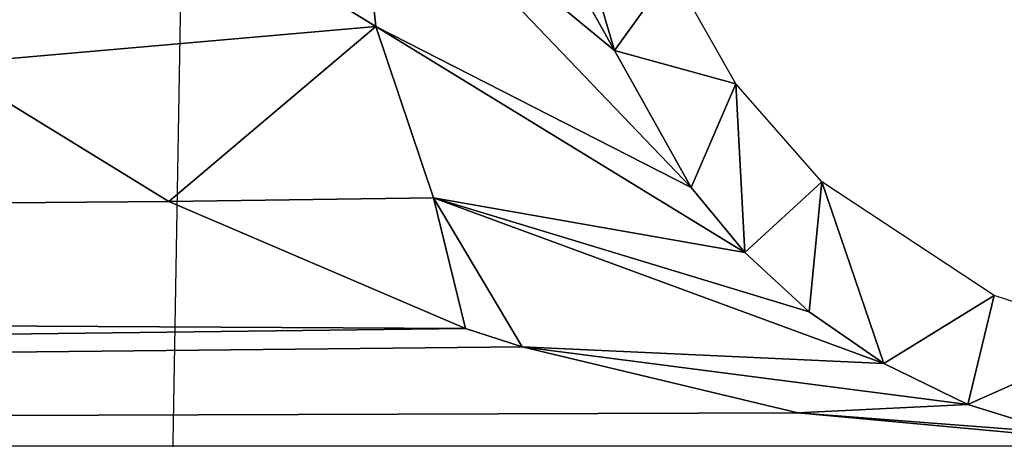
# Model space of a CAD drawing. Header units: millimetres. Extents: x -75 to 75, y -5 to 37.
# Tile 131 of 256: x 1.615 to 3.172, y 1.826 to 2.489. Entities that reach past the tile are written whole.
import ezdxf

# ---------------------------------------------------------------- set-up
doc = ezdxf.new("R2010")
doc.units = ezdxf.units.MM
doc.header["$LTSCALE"] = 81.481481
for name, color, linetype in [('380', 7, 'CONTINUOUS'), ('394', 7, 'CONTINUOUS'), ('398', 7, 'CONTINUOUS'), ('468', 7, 'CONTINUOUS'), ('470', 7, 'CONTINUOUS'), ('6', 7, 'CONTINUOUS'), ('673', 7, 'CONTINUOUS'), ('756', 7, 'CONTINUOUS'), ('8', 7, 'CONTINUOUS')]:
    doc.layers.add(name, color=color, linetype=linetype)

msp = doc.modelspace()

# ---------------------------------------------------------------- linework, layer by layer
at = {"layer": '380', "color": 251, "linetype": 'Continuous', "true_color": 0x464b4f}
for points in [[(0.8, 2.5216, 109.3612), (15.2555, 2.5128, 109.3712), (0.8, 1.1506, 111.343), (0.8, 2.5216, 109.3612)], [(15.2555, 2.5128, 109.3712), (15.2723, 1.1444, 111.3547), (0.8, 1.1506, 111.343), (15.2555, 2.5128, 109.3712)]]:
    msp.add_3dface(points, dxfattribs=at)
at = {"layer": '394', "color": 251, "linetype": 'Continuous', "true_color": 0x464b4f}
for points in [[(4.1211, 1.7944, 139.5719), (12.6474, 1.9643, 120.1034), (2.6109, 1.8027, 138.6149), (4.1211, 1.7944, 139.5719)], [(12.6474, 1.9643, 120.1034), (3.4118, 1.8158, 137.1131), (2.6109, 1.8027, 138.6149), (12.6474, 1.9643, 120.1034)]]:
    msp.add_3dface(points, dxfattribs=at)
at = {"layer": '398', "color": 251, "linetype": 'Continuous', "true_color": 0x464b4f}
for points in [[(1.851, 2.2018, 134.6996), (1.4973, 2.419, 134.1001), (-12.7805, 2.0837, 135.1066), (1.851, 2.2018, 134.6996)], [(2.3201, 2.0014, 135.4502), (1.851, 2.2018, 134.6996), (-12.7805, 2.0837, 135.1066), (2.3201, 2.0014, 135.4502)], [(-12.7959, 1.8158, 137.1131), (2.3201, 2.0014, 135.4502), (-12.7805, 2.0837, 135.1066), (-12.7959, 1.8158, 137.1131)], [(2.3201, 2.0014, 135.4502), (-12.7959, 1.8158, 137.1131), (2.4098, 1.9723, 135.5902), (2.3201, 2.0014, 135.4502)], [(2.4098, 1.9723, 135.5902), (-12.7959, 1.8158, 137.1131), (2.8457, 1.868, 136.2589), (2.4098, 1.9723, 135.5902)], [(-12.7959, 1.8158, 137.1131), (3.4118, 1.8158, 137.1131), (2.8457, 1.868, 136.2589), (-12.7959, 1.8158, 137.1131)]]:
    msp.add_3dface(points, dxfattribs=at)
at = {"layer": '468', "color": 251, "linetype": 'Continuous', "true_color": 0x464b4f}
for points in [[(2.4916, 2.6587, 130.6197), (2.5557, 2.4406, 131.4613), (2.6466, 2.5667, 119.7882), (2.4916, 2.6587, 130.6197)], [(2.6466, 2.5667, 119.7882), (2.5557, 2.4406, 131.4613), (2.7478, 2.3878, 119.7876), (2.6466, 2.5667, 119.7882)], [(2.5557, 2.4406, 131.4613), (2.677, 2.2239, 132.5185), (2.7478, 2.3878, 119.7876), (2.5557, 2.4406, 131.4613)], [(2.677, 2.2239, 132.5185), (2.7618, 2.1216, 133.1393), (2.7478, 2.3878, 119.7876), (2.677, 2.2239, 132.5185)], [(2.7478, 2.3878, 119.7876), (2.7618, 2.1216, 133.1393), (2.8836, 2.2333, 119.7874), (2.7478, 2.3878, 119.7876)], [(2.7618, 2.1216, 133.1393), (2.8636, 2.0277, 133.8247), (2.8836, 2.2333, 119.7874), (2.7618, 2.1216, 133.1393)], [(2.8636, 2.0277, 133.8247), (2.9817, 1.9461, 134.5724), (2.8836, 2.2333, 119.7874), (2.8636, 2.0277, 133.8247)], [(2.8836, 2.2333, 119.7874), (2.9817, 1.9461, 134.5724), (3.156, 2.0536, 119.7882), (2.8836, 2.2333, 119.7874)], [(2.9817, 1.9461, 134.5724), (3.1146, 1.881, 135.3769), (3.156, 2.0536, 119.7882), (2.9817, 1.9461, 134.5724)], [(3.156, 2.0536, 119.7882), (3.1146, 1.881, 135.3769), (3.3563, 1.9886, 119.7894), (3.156, 2.0536, 119.7882)], [(3.1146, 1.881, 135.3769), (3.2589, 1.8366, 136.226), (3.3563, 1.9886, 119.7894), (3.1146, 1.881, 135.3769)]]:
    msp.add_3dface(points, dxfattribs=at)
at = {"layer": '470', "color": 251, "linetype": 'Continuous', "true_color": 0x464b4f}
for points in [[(2.1465, 2.778, 132.3926), (2.5557, 2.4406, 131.4613), (2.1886, 3.0954, 131.3926), (2.1465, 2.778, 132.3926)], [(2.5557, 2.4406, 131.4613), (2.4916, 2.6587, 130.6197), (2.1886, 3.0954, 131.3926), (2.5557, 2.4406, 131.4613)], [(1.4973, 2.419, 134.1001), (2.1781, 2.4787, 133.4352), (1.4848, 2.9036, 132.969), (1.4973, 2.419, 134.1001)], [(2.1781, 2.4787, 133.4352), (2.1465, 2.778, 132.3926), (1.4848, 2.9036, 132.969), (2.1781, 2.4787, 133.4352)], [(2.1781, 2.4787, 133.4352), (2.677, 2.2239, 132.5185), (2.1465, 2.778, 132.3926), (2.1781, 2.4787, 133.4352)], [(2.677, 2.2239, 132.5185), (2.5557, 2.4406, 131.4613), (2.1465, 2.778, 132.3926), (2.677, 2.2239, 132.5185)], [(1.4973, 2.419, 134.1001), (1.851, 2.2018, 134.6996), (2.1781, 2.4787, 133.4352), (1.4973, 2.419, 134.1001)], [(1.851, 2.2018, 134.6996), (2.2697, 2.208, 134.5045), (2.1781, 2.4787, 133.4352), (1.851, 2.2018, 134.6996)], [(2.7618, 2.1216, 133.1393), (2.677, 2.2239, 132.5185), (2.1781, 2.4787, 133.4352), (2.7618, 2.1216, 133.1393)], [(2.2697, 2.208, 134.5045), (2.7618, 2.1216, 133.1393), (2.1781, 2.4787, 133.4352), (2.2697, 2.208, 134.5045)], [(1.851, 2.2018, 134.6996), (2.3201, 2.0014, 135.4502), (2.2697, 2.208, 134.5045), (1.851, 2.2018, 134.6996)], [(2.4098, 1.9723, 135.5902), (2.9817, 1.9461, 134.5724), (2.2697, 2.208, 134.5045), (2.4098, 1.9723, 135.5902)], [(2.8636, 2.0277, 133.8247), (2.7618, 2.1216, 133.1393), (2.2697, 2.208, 134.5045), (2.8636, 2.0277, 133.8247)], [(2.9817, 1.9461, 134.5724), (2.8636, 2.0277, 133.8247), (2.2697, 2.208, 134.5045), (2.9817, 1.9461, 134.5724)], [(2.3201, 2.0014, 135.4502), (2.4098, 1.9723, 135.5902), (2.2697, 2.208, 134.5045), (2.3201, 2.0014, 135.4502)], [(2.4098, 1.9723, 135.5902), (3.1146, 1.881, 135.3769), (2.9817, 1.9461, 134.5724), (2.4098, 1.9723, 135.5902)], [(2.4098, 1.9723, 135.5902), (2.8457, 1.868, 136.2589), (3.1146, 1.881, 135.3769), (2.4098, 1.9723, 135.5902)], [(2.8457, 1.868, 136.2589), (3.2589, 1.8366, 136.226), (3.1146, 1.881, 135.3769), (2.8457, 1.868, 136.2589)], [(2.8457, 1.868, 136.2589), (3.4118, 1.8158, 137.1131), (3.2589, 1.8366, 136.226), (2.8457, 1.868, 136.2589)]]:
    msp.add_3dface(points, dxfattribs=at)
at = {"layer": '6', "color": 251, "linetype": 'Continuous', "true_color": 0x565d62}
for points in [[(58.517, 0, 104.5156), (59.0014, 37, 105), (-0.5, 37, 105), (58.517, 0, 104.5156)], [(-0.5, 0, 104.5156), (58.517, 0, 104.5156), (-0.5, 37, 105), (-0.5, 0, 104.5156)]]:
    msp.add_3dface(points, dxfattribs=at)
at = {"layer": '673', "color": 251, "linetype": 'Continuous', "true_color": 0x565d62}
for points in [[(2.2085, 7.9429, 250.9641), (24.9125, -4.5087, 250.7467), (2.4565, 8.0087, 250.9652), (2.2085, 7.9429, 250.9641)], [(27.5435, -3.6595, 250.7616), (28.5375, -2.6752, 250.7788), (2.4565, 8.0087, 250.9652), (27.5435, -3.6595, 250.7616)], [(26.2953, -4.291, 250.7505), (27.5435, -3.6595, 250.7616), (2.4565, 8.0087, 250.9652), (26.2953, -4.291, 250.7505)], [(24.9125, -4.5087, 250.7467), (26.2953, -4.291, 250.7505), (2.4565, 8.0087, 250.9652), (24.9125, -4.5087, 250.7467)], [(28.5375, -2.6752, 250.7788), (29.1811, -1.4331, 250.8004), (2.4565, 8.0087, 250.9652), (28.5375, -2.6752, 250.7788)], [(29.1811, -1.4331, 250.8004), (29.3507, -0.7522, 250.8123), (2.4565, 8.0087, 250.9652), (29.1811, -1.4331, 250.8004)], [(2.4565, 8.0087, 250.9652), (29.4124, -0.048, 250.8246), (29.4827, 8.0087, 250.9652), (2.4565, 8.0087, 250.9652)], [(29.3507, -0.7522, 250.8123), (29.4124, -0.048, 250.8246), (2.4565, 8.0087, 250.9652), (29.3507, -0.7522, 250.8123)], [(2.0263, 7.7636, 250.961), (24.9125, -4.5087, 250.7467), (2.2085, 7.9429, 250.9641), (2.0263, 7.7636, 250.961)], [(1.9566, 7.5175, 250.9567), (24.9125, -4.5087, 250.7467), (2.0263, 7.7636, 250.961), (1.9566, 7.5175, 250.9567)], [(1.7467, -4.5087, 250.7467), (24.9125, -4.5087, 250.7467), (1.9566, 7.5175, 250.9567), (1.7467, -4.5087, 250.7467)]]:
    msp.add_3dface(points, dxfattribs=at)
at = {"layer": '756', "color": 251, "linetype": 'Continuous', "true_color": 0x565d62}
for points in [[(13.8109, 10, 248), (14.0554, -4.5087, 248.2533), (-14.0554, -4.5087, 248.2533), (13.8109, 10, 248)], [(-13.8109, 10, 248), (13.8109, 10, 248), (-14.0554, -4.5087, 248.2533), (-13.8109, 10, 248)]]:
    msp.add_3dface(points, dxfattribs=at)
at = {"layer": '8', "color": 251, "linetype": 'Continuous', "true_color": 0x565d62}
for points in [[(-58.517, 0, -104.5156), (-59.0014, 37, -105), (59.0014, 37, -105), (-58.517, 0, -104.5156)], [(58.517, 0, -104.5156), (-58.517, 0, -104.5156), (59.0014, 37, -105), (58.517, 0, -104.5156)]]:
    msp.add_3dface(points, dxfattribs=at)

doc.saveas('drawing.dxf')
